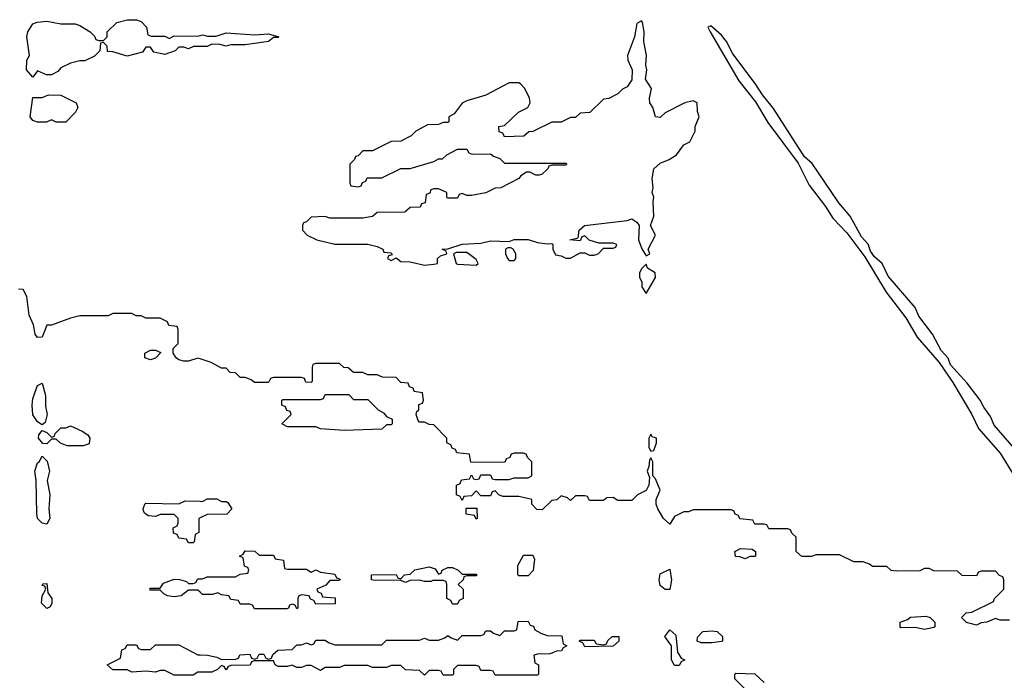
# Model space of a CAD drawing. Header units: inches. Extents: x 2701622 to 2964296, y 496201 to 720542.
# Tile 49 of 256: x 2739235 to 2743408, y 686344 to 689142. Entities that reach past the tile are written whole.
import ezdxf

# ---------------------------------------------------------------- set-up
doc = ezdxf.new("R2010")
doc.units = ezdxf.units.IN
doc.header["$MEASUREMENT"] = 0
doc.layers.add('C7638', color=7, linetype='Continuous')
doc.layers.add('C7648', color=7, linetype='Continuous')

msp = doc.modelspace()

# ---------------------------------------------------------------- linework, layer by layer
at = {"layer": 'C7638', "color": 4}
for points, elevation in [([(2740000, 689028.7), (2739971.6, 689028.4), (2739950, 689018), (2739930, 689026), (2739910, 689026), (2739894, 689010), (2739850, 688994), (2739804, 689004), (2739790, 689026), (2739770, 689026), (2739756, 689004), (2739690, 688988), (2739630, 689006), (2739607.3, 689007.3), (2739606, 689030), (2739590, 689046), (2739578, 689042), (2739574, 689010), (2739552.7, 688987.3), (2739511.6, 688968.4), (2739490, 688968), (2739450, 688958), (2739410, 688938), (2739396.9, 688923.1), (2739370, 688908), (2739348.4, 688908.4), (2739310, 688926), (2739290, 688898), (2739264, 688930), (2739265.2, 688970), (2739277.2, 688990), (2739265.2, 689070), (2739269.2, 689090), (2739290, 689124.7), (2739308.7, 689131.3), (2739350, 689136), (2739410, 689124.7), (2739470, 689124.7), (2739490, 689118), (2739534, 689090), (2739552.7, 689072.7), (2739558, 689058), (2739570, 689054), (2739590, 689054), (2739606, 689070), (2739606, 689090), (2739646, 689130), (2739690, 689142), (2739730, 689142), (2739750, 689134), (2739772, 689110), (2739778, 689078), (2739792.7, 689072.7), (2739850, 689072), (2739870, 689062), (2739890, 689074), (2739990, 689072), (2740000, 689075)], 4), ([(2740000, 687705.3), (2739990, 687708.7), (2739950, 687695.3), (2739930, 687695.3), (2739910, 687702), (2739898, 687710), (2739886, 687730), (2739886, 687750), (2739906, 687770), (2739906, 687830), (2739902, 687842), (2739867.3, 687847.3), (2739862, 687862), (2739830, 687878), (2739770, 687878), (2739750, 687888), (2739728.4, 687888.4), (2739710, 687898), (2739630, 687898), (2739610, 687888), (2739490, 687888), (2739450, 687878), (2739370, 687848), (2739350, 687848), (2739330, 687798), (2739310, 687795.3), (2739301.2, 687810), (2739294, 687850), (2739275.6, 687890), (2739265.1, 687970), (2739250, 687999), (2739230, 688001.2)], 8), ([(2740000, 687032.7), (2739994, 687030), (2739994, 686970), (2739978, 686962), (2739974, 686930), (2739970, 686926), (2739950, 686926), (2739942, 686942), (2739910, 686946), (2739902, 686962), (2739887.3, 686967.3), (2739886, 686990), (2739902, 686998), (2739906, 687010), (2739906, 687030), (2739890, 687046), (2739830, 687046), (2739810, 687038), (2739780.4, 687040.4), (2739766, 687050), (2739760.4, 687060.4), (2739758, 687070), (2739766, 687090), (2739770, 687094), (2739910, 687092), (2739936.4, 687103.6), (2740000, 687102.2)], 8), ([(2740000, 686717), (2739990, 686726), (2739950, 686726), (2739918.8, 686701.2), (2739890, 686697.2), (2739862, 686702), (2739846, 686710), (2739830, 686726), (2739790, 686726), (2739786, 686730), (2739790, 686734), (2739830, 686734), (2739844, 686756), (2739890, 686772), (2739911.6, 686771.6), (2739942, 686762), (2739950, 686754), (2739970, 686754), (2739982, 686758), (2739990, 686774), (2740000, 686774)], 8), ([(2740000, 686378), (2739990, 686378), (2739970, 686366), (2739890, 686366), (2739850, 686386), (2739830, 686386), (2739810, 686378), (2739770, 686382), (2739710, 686378), (2739690, 686388), (2739630, 686388), (2739606, 686410), (2739662, 686438), (2739667.3, 686472.7), (2739682, 686478), (2739690, 686494), (2739730, 686494), (2739738, 686478), (2739750, 686474), (2739790, 686474), (2739810, 686494), (2739910, 686494), (2739990, 686452), (2740000, 686451.8)], 8)]:
    msp.add_lwpolyline(points, dxfattribs=dict(at, elevation=elevation))
for points, elevation in [([(2739390, 688708), (2739370, 688718), (2739348.4, 688708.4), (2739310, 688708), (2739290, 688715.3), (2739279, 688730), (2739290, 688812), (2739330, 688812), (2739356.4, 688823.6), (2739410, 688822), (2739474, 688790), (2739482, 688770), (2739472, 688750), (2739430, 688708.7)], 4), ([(2739790, 687702), (2739766, 687710), (2739766, 687730), (2739790, 687742), (2739810, 687742), (2739832.7, 687732.7), (2739810, 687708.7)], 8), ([(2739330, 687426), (2739310, 687439), (2739290, 687468.7), (2739287.6, 687510), (2739290, 687538), (2739310, 687592), (2739330, 687602), (2739344.9, 687550), (2739344.9, 687504.9), (2739352, 687470), (2739343.6, 687436.4)], 8), ([(2739436.4, 687336.4), (2739408.4, 687348.4), (2739390, 687366), (2739370, 687366), (2739350, 687346), (2739332.7, 687347.3), (2739315.3, 687370), (2739316.4, 687383.6), (2739330, 687402), (2739350, 687394), (2739370, 687374), (2739382, 687378), (2739386, 687390), (2739410, 687414), (2739430, 687414), (2739450, 687422), (2739499.8, 687399.8), (2739523.6, 687383.6), (2739532, 687370), (2739530, 687346), (2739503.6, 687336.4)], 8), ([(2739350, 687005.2), (2739329.6, 687009.6), (2739310, 687029), (2739307.8, 687050), (2739305.2, 687190), (2739299.5, 687230), (2739310, 687264.7), (2739318, 687270), (2739330, 687294), (2739351.6, 687271.6), (2739361, 687230), (2739352, 687190), (2739362.8, 687130), (2739359.1, 687070), (2739363, 687030)], 8), ([(2739350, 686648.7), (2739327.3, 686670), (2739330, 686702), (2739346, 686730), (2739342, 686742), (2739330, 686746), (2739332.7, 686752.7), (2739350, 686754), (2739354.8, 686714.8), (2739371.3, 686690), (2739371, 686670), (2739364.7, 686655.3)], 8)]:
    msp.add_lwpolyline(points, close=True, dxfattribs=dict(at, elevation=elevation))
at = {"layer": 'C7648', "color": 4, "elevation": 8}
for points in [[(2741870, 689137.2), (2741850, 689126), (2741840.7, 689070), (2741811.3, 688990), (2741812, 688970), (2741830.8, 688930), (2741830, 688888), (2741810, 688858), (2741790, 688848), (2741770, 688828), (2741731.6, 688808.4), (2741710, 688806), (2741651.6, 688748.4), (2741610, 688746), (2741590, 688728), (2741570, 688728), (2741530, 688708.7), (2741490, 688708), (2741410, 688668), (2741392.7, 688667.3), (2741371.1, 688648.9), (2741290, 688646), (2741282, 688662), (2741267.3, 688667.3), (2741266, 688690), (2741290, 688694), (2741349, 688751), (2741388, 688770), (2741398, 688790), (2741395.3, 688810), (2741375.3, 688850), (2741358, 688870), (2741350, 688875.3), (2741310, 688875.3), (2741210, 688822), (2741130, 688798), (2741110, 688788), (2741076.9, 688743.1), (2741054, 688730), (2741054, 688710), (2741050, 688706), (2741030, 688706), (2741010, 688698), (2740963.6, 688696.4), (2740914, 688670), (2740894, 688650), (2740850, 688628), (2740810, 688626), (2740730, 688586), (2740690, 688586), (2740670, 688566), (2740658, 688562), (2740654, 688550), (2740634, 688530), (2740634, 688450), (2740638, 688438), (2740670, 688434), (2740682, 688438), (2740687.3, 688452.7), (2740702, 688458), (2740708, 688472), (2740770, 688472), (2740850, 688512), (2740890, 688512), (2740990, 688542), (2741010, 688552), (2741027.3, 688552.7), (2741046, 688570), (2741090, 688594), (2741130, 688594), (2741138, 688578), (2741152.7, 688572.7), (2741230, 688574), (2741243.6, 688563.6), (2741270, 688554), (2741290, 688534), (2741550, 688534), (2741554, 688530), (2741550, 688526), (2741490, 688526), (2741478, 688522), (2741474, 688510), (2741450, 688488), (2741436.9, 688483.1), (2741423.1, 688483.1), (2741396.4, 688496.4), (2741383.6, 688496.4), (2741359.6, 688480.4), (2741350.9, 688469.1), (2741274, 688430), (2741250, 688428), (2741210, 688408.7), (2741150, 688398), (2741130, 688398), (2741110, 688406), (2741098, 688402), (2741090, 688386), (2741050, 688386), (2741046, 688390), (2741046, 688410), (2741010, 688426), (2740990, 688426), (2740978, 688422), (2740972.7, 688407.3), (2740958, 688402), (2740954, 688366), (2740938, 688362), (2740932.7, 688347.3), (2740890, 688346), (2740867.3, 688327.3), (2740750, 688326), (2740730, 688308), (2740690, 688302), (2740550, 688302), (2740530, 688308), (2740470, 688306), (2740450, 688286), (2740438, 688282), (2740434, 688270), (2740434, 688250), (2740454, 688230), (2740494, 688210), (2740570, 688191.3), (2740711.1, 688191.1), (2740750, 688182), (2740774, 688170), (2740778, 688158), (2740810, 688154), (2740814, 688146), (2740798, 688142), (2740794, 688130), (2740810, 688122), (2740830, 688134), (2740850, 688118), (2740890, 688116), (2740950, 688102.8), (2740990, 688106.8), (2741006, 688110), (2741006, 688130), (2741018, 688142), (2741046, 688150), (2741042, 688162), (2741026, 688170), (2741050, 688171.3), (2741110, 688191), (2741190, 688196), (2741230, 688206), (2741310, 688202), (2741330, 688211), (2741390, 688211), (2741430, 688198), (2741470, 688192), (2741490, 688194), (2741494, 688190), (2741494, 688170), (2741505.4, 688145.4), (2741530, 688142), (2741550, 688131.3), (2741570, 688131.3), (2741610, 688154), (2741630, 688154), (2741650, 688144.7), (2741670, 688144.7), (2741686, 688150), (2741710, 688174), (2741750, 688174), (2741762, 688178), (2741766, 688190), (2741750, 688195.3), (2741690, 688195.3), (2741648.4, 688208.4), (2741630, 688226), (2741618, 688222), (2741610, 688206), (2741566, 688210), (2741602, 688218), (2741606, 688250), (2741629, 688271), (2741810, 688291.3), (2741830, 688298), (2741850, 688284.7), (2741861, 688270), (2741858, 688210), (2741871.1, 688171.1), (2741890, 688142), (2741906, 688150), (2741899, 688170), (2741929.2, 688230), (2741909.2, 688270), (2741922.7, 688310), (2741919.3, 688370), (2741922.7, 688390), (2741916, 688410), (2741919.3, 688430), (2741915.1, 688470), (2741922, 688510), (2741950, 688534.8), (2741988, 688550), (2742018, 688570), (2742050, 688612), (2742074.6, 688625.4), (2742098, 688670), (2742098, 688690), (2742115.3, 688730), (2742107.3, 688752.7), (2742106, 688790), (2742090, 688798), (2742054, 688790), (2741970, 688748), (2741950, 688728), (2741929.2, 688730), (2741919, 688770), (2741905.2, 688790), (2741903.7, 688810), (2741913.2, 688850), (2741887.6, 688890), (2741892.7, 688930), (2741889.4, 688950), (2741892, 688990), (2741879.6, 689050), (2741882, 689090), (2741875.1, 689130)], [(2741316.4, 688176.4), (2741303.6, 688176.4), (2741294, 688170), (2741294, 688150), (2741302, 688130), (2741310, 688122), (2741330, 688122), (2741338, 688130), (2741338, 688150), (2741326, 688170)], [(2741130, 688155.3), (2741084.7, 688155.3), (2741074, 688150), (2741084.7, 688110), (2741090, 688106), (2741170, 688102), (2741178, 688110), (2741170, 688126)], [(2741890, 688106), (2741871.6, 688088.4), (2741862, 688070), (2741862, 688050), (2741871.1, 688031.1), (2741872, 688010), (2741890, 687982), (2741929, 688050), (2741928.7, 688070), (2741895.3, 688090)], [(2740650, 687534), (2740710, 687534), (2740754, 687490), (2740776.9, 687476.9), (2740790, 687462), (2740814, 687450), (2740814, 687430), (2740810, 687426), (2740790, 687426), (2740770, 687408), (2740610, 687402), (2740510, 687408.7), (2740490, 687418), (2740370, 687418), (2740346, 687430), (2740386, 687470), (2740382, 687482), (2740367.3, 687487.3), (2740362, 687502), (2740346, 687510), (2740346, 687530), (2740350, 687534), (2740510, 687534), (2740522, 687538), (2740530, 687554), (2740630, 687554)], [(2741910, 687386), (2741902, 687370), (2741902, 687330), (2741910, 687314), (2741922, 687318), (2741934, 687350), (2741934, 687370), (2741915.3, 687375.3)], [(2741170, 687026), (2741162, 687042), (2741127.3, 687047.3), (2741127.3, 687072.7), (2741172.7, 687072.7), (2741174, 687030)], [(2742310, 686858), (2742287.3, 686867.3), (2742268.4, 686868.4), (2742266, 686890), (2742290, 686902), (2742339.6, 686899.6), (2742354, 686890), (2742354, 686870), (2742350, 686868), (2742330, 686868)], [(2741350, 686786), (2741346, 686790), (2741346, 686830), (2741370, 686874), (2741410, 686874), (2741416.9, 686856.9), (2741411, 686809), (2741390, 686786)], [(2741010, 686794), (2741022, 686798), (2741026, 686810), (2741050, 686822), (2741070, 686822), (2741094, 686810), (2741110, 686794), (2741170, 686794), (2741174, 686790), (2741170, 686786), (2741130, 686786), (2741118, 686782), (2741114, 686770), (2741094, 686750), (2741114, 686730), (2741114, 686690), (2741098, 686682), (2741090, 686666), (2741070, 686666), (2741062, 686682), (2741046, 686690), (2741046, 686750), (2741042, 686762), (2741030, 686766), (2740986, 686766), (2740978, 686762), (2740950, 686762), (2740930, 686768), (2740890, 686766), (2740870, 686758), (2740850, 686766), (2740731.6, 686768.4), (2740726, 686770), (2740726, 686790), (2740830, 686792), (2740838, 686778), (2740850, 686774), (2740866, 686790), (2740890, 686794), (2740910, 686812), (2740970, 686824.7), (2740996, 686816)], [(2741990, 686728), (2741970, 686728.7), (2741950, 686745.2), (2741945.7, 686770), (2741950, 686794.8), (2741990, 686814), (2741997, 686770)], [(2743070, 686559), (2743030, 686568), (2742970, 686566), (2742966, 686570), (2742966, 686590), (2742998, 686602), (2743010, 686611.3), (2743075.3, 686615.3), (2743094, 686610), (2743114, 686590), (2743114, 686570), (2743110, 686568)], [(2742010, 686406), (2741998, 686430), (2741998, 686490), (2741969.3, 686530), (2741990, 686558), (2742015.3, 686535.3), (2742023.6, 686463.6), (2742038, 686438), (2742054, 686430), (2742038, 686422), (2742030, 686406)], [(2742170, 686502), (2742123.1, 686503.1), (2742106, 686510), (2742107.3, 686527.3), (2742130, 686550.8), (2742170, 686554), (2742190.7, 686550.7), (2742214, 686530), (2742214, 686510), (2742210, 686508)], [(2741630, 686486), (2741622, 686502), (2741606, 686510), (2741610, 686514), (2741670, 686514), (2741678, 686498), (2741710, 686494), (2741722, 686498), (2741727.3, 686512.7), (2741746, 686530), (2741774, 686530), (2741774, 686510), (2741750, 686488)]]:
    msp.add_lwpolyline(points, close=True, dxfattribs=at)
at = {"layer": 'C7648', "color": 4}
for points, elevation in [([(2743494.7, 687274.7), (2743365.2, 687425.2), (2743350, 687462), (2743320.7, 687500.7), (2743305.1, 687530), (2743250, 687602), (2743180.5, 687680.5), (2743170, 687708.7), (2743140.4, 687740.4), (2743103.6, 687810), (2743045.6, 687885.6), (2743030, 687922.9), (2742915.6, 688055.6), (2742890, 688109.3), (2742858, 688138), (2742841.5, 688161.4), (2742830.7, 688190.7), (2742802.5, 688222.5), (2742754.7, 688310), (2742706.6, 688366.6), (2742593.2, 688533.2), (2742561.8, 688561.8), (2742430, 688766.6), (2742383.1, 688823.1), (2742352.2, 688872.2), (2742257, 688997), (2742230, 689049.4), (2742210, 689076.2), (2742163.5, 689116.5), (2742152, 689110), (2742162, 689090), (2742283.1, 688883.1), (2742354, 688794), (2742406, 688706), (2742534, 688534), (2742581.4, 688441.4), (2742650, 688351.3), (2742681.4, 688301.4), (2742739.9, 688239.9), (2742817.1, 688137.1), (2742907.5, 687987.5), (2742990, 687878.8), (2743038, 687798), (2743131.3, 687690), (2743190, 687604.7), (2743270.7, 687470), (2743298, 687410), (2743390, 687306), (2743488, 687148)], 8), ([(2740000, 689075), (2740010, 689078), (2740031.6, 689071.6), (2740068.4, 689071.6), (2740110, 689086.8), (2740230, 689078), (2740290, 689082), (2740334, 689070), (2740330, 689066), (2740310, 689066), (2740290, 689049), (2740190, 689035.3), (2740130, 689035.3), (2740109.4, 689029.4), (2740083.6, 689036.4), (2740050, 689038), (2740030, 689029), (2740000, 689028.7)], 4), ([(2743430, 686598), (2743390, 686598), (2743370, 686606), (2743334, 686590), (2743310, 686588), (2743290, 686578), (2743248.4, 686588.4), (2743226, 686610), (2743246, 686630), (2743270, 686632), (2743362, 686678), (2743366, 686690), (2743406, 686730), (2743406, 686770), (2743402, 686782), (2743387.3, 686787.3), (2743370, 686806), (2743310, 686806), (2743298, 686802), (2743290, 686786), (2743230, 686788), (2743210, 686806), (2743110, 686808), (2743090, 686818), (2743070, 686818), (2743050, 686808), (2742950, 686806), (2742928.4, 686808.4), (2742910, 686826), (2742850, 686826), (2742836.4, 686836.4), (2742810, 686846), (2742770, 686846), (2742710, 686875.3), (2742610, 686875.3), (2742590, 686868), (2742550, 686868), (2742526, 686890), (2742526, 686950), (2742507.3, 686967.3), (2742502, 686982), (2742490, 686986), (2742410, 686986), (2742402, 687002), (2742390, 687006), (2742350, 687006), (2742342, 687022), (2742287.3, 687027.3), (2742282, 687042), (2742268, 687048), (2742262, 687062), (2742250, 687066), (2742090, 687066), (2742070, 687058), (2742050, 687058), (2742010, 687038), (2741990, 687006), (2741964, 687030), (2741939.3, 687070), (2741932.3, 687090), (2741932.7, 687110), (2741949.2, 687150), (2741930, 687198), (2741918, 687210), (2741918, 687270), (2741910, 687286), (2741903.6, 687276.4), (2741902, 687250), (2741894, 687230), (2741903.6, 687203.6), (2741901, 687170), (2741890, 687148), (2741854, 687130), (2741830, 687106), (2741770, 687106), (2741750, 687118), (2741723.6, 687116.4), (2741710, 687106), (2741650, 687106), (2741642, 687122), (2741630, 687126), (2741590, 687126), (2741570, 687106), (2741556.4, 687116.4), (2741530, 687126), (2741511.6, 687108.4), (2741490, 687106), (2741450, 687066), (2741427.3, 687067.3), (2741406, 687090), (2741406, 687110), (2741350, 687122), (2741283.1, 687123.1), (2741266, 687130), (2741250, 687146), (2741238, 687142), (2741230, 687126), (2741190, 687126), (2741170, 687146), (2741150, 687126), (2741118, 687122), (2741110, 687106), (2741102, 687122), (2741086, 687130), (2741086, 687170), (2741102, 687178), (2741107.3, 687192.7), (2741142, 687198), (2741150, 687214), (2741158, 687198), (2741170, 687194), (2741182, 687198), (2741190, 687214), (2741230, 687214), (2741238, 687198), (2741250, 687194), (2741310, 687194), (2741330, 687202), (2741390, 687202), (2741406, 687210), (2741406, 687270), (2741387.3, 687287.3), (2741382, 687302), (2741370, 687306), (2741330, 687306), (2741318, 687302), (2741312.7, 687287.3), (2741298, 687282), (2741290, 687266), (2741147.3, 687267.3), (2741142, 687302), (2741087.3, 687307.3), (2741082, 687322), (2741067.3, 687327.3), (2741062, 687342), (2741046, 687350), (2741046, 687370), (2740990, 687426), (2740970, 687428), (2740950, 687438), (2740930, 687438), (2740924, 687444), (2740915.3, 687470), (2740918, 687482), (2740926, 687490), (2740927.3, 687512.7), (2740942, 687518), (2740946, 687530), (2740942, 687562), (2740907.3, 687567.3), (2740902, 687582), (2740887.3, 687587.3), (2740882, 687602), (2740850, 687606), (2740830, 687626), (2740772.7, 687627.3), (2740750, 687638), (2740710, 687638), (2740690, 687648), (2740650, 687648), (2740627.3, 687667.3), (2740608.4, 687668.4), (2740590, 687686), (2740490, 687686), (2740478, 687682), (2740474, 687670), (2740474, 687610), (2740470, 687606), (2740447.3, 687607.3), (2740442, 687622), (2740430, 687626), (2740310, 687626), (2740298, 687622), (2740290, 687606), (2740230, 687606), (2740216.4, 687616.4), (2740190, 687626), (2740170, 687626), (2740150, 687646), (2740127.3, 687647.3), (2740110, 687666), (2740090, 687666), (2740046, 687690), (2740000, 687705.3)], 8), ([(2740000, 687102.2), (2740010, 687102), (2740030, 687112), (2740070, 687112), (2740090, 687102), (2740110, 687102), (2740116.9, 687096.9), (2740134, 687070), (2740112.7, 687047.3), (2740030, 687046), (2740000, 687032.7)], 8), ([(2740000, 686774), (2740010, 686774), (2740030, 686782), (2740150, 686782), (2740170, 686794), (2740202, 686798), (2740206, 686810), (2740202, 686822), (2740187.3, 686827.3), (2740182, 686862), (2740166, 686870), (2740182, 686878), (2740190, 686892), (2740231.6, 686891.6), (2740250, 686874), (2740310, 686874), (2740318, 686858), (2740352.7, 686852.7), (2740358, 686818), (2740370, 686814), (2740450, 686814), (2740470, 686802), (2740490, 686812), (2740510, 686802), (2740570, 686794), (2740578, 686778), (2740592.7, 686772.7), (2740590, 686766), (2740550, 686766), (2740532.7, 686747.3), (2740494, 686730), (2740498, 686718), (2740512.7, 686712.7), (2740518, 686698), (2740572.7, 686692.7), (2740572.7, 686667.3), (2740490, 686666), (2740482, 686682), (2740467.3, 686687.3), (2740462, 686702), (2740430, 686706), (2740418, 686702), (2740414, 686690), (2740414, 686650), (2740410, 686646), (2740402, 686662), (2740390, 686666), (2740378, 686662), (2740374, 686650), (2740367.3, 686647.3), (2740230, 686646), (2740222, 686662), (2740210, 686666), (2740170, 686666), (2740162, 686682), (2740130, 686686), (2740122, 686702), (2740090, 686706), (2740074.6, 686714.6), (2740052, 686708), (2740010, 686708), (2740000, 686717)], 8), ([(2740000, 686451.8), (2740031.1, 686451.1), (2740070, 686442), (2740090, 686432), (2740150, 686434), (2740162, 686438), (2740168.4, 686451.6), (2740210, 686454), (2740218, 686438), (2740230, 686434), (2740242, 686438), (2740250, 686454), (2740270, 686454), (2740278, 686438), (2740290, 686434), (2740302, 686438), (2740307.3, 686452.7), (2740328.4, 686471.6), (2740390, 686474), (2740410, 686494), (2740430, 686494), (2740450, 686502), (2740470, 686494), (2740482, 686498), (2740490, 686514), (2740530, 686514), (2740543.6, 686503.6), (2740570, 686494), (2740770, 686494), (2740790, 686514), (2740930, 686514), (2740950, 686522), (2740970, 686514), (2741010, 686514), (2741036.4, 686523.6), (2741050, 686534), (2741063.6, 686523.6), (2741090, 686514), (2741110, 686534), (2741190, 686534), (2741202, 686538), (2741210, 686554), (2741230, 686554), (2741243.6, 686543.6), (2741270, 686534), (2741290, 686554), (2741330, 686554), (2741342, 686558), (2741347.3, 686592.7), (2741390, 686594), (2741398, 686578), (2741412.7, 686572.7), (2741418, 686558), (2741443.6, 686543.6), (2741470, 686534), (2741532.7, 686532.7), (2741538, 686498), (2741554, 686490), (2741538, 686482), (2741531.6, 686468.4), (2741510, 686468), (2741483.6, 686456.4), (2741430, 686455.3), (2741414, 686450), (2741418, 686418), (2741434, 686410), (2741434, 686370), (2741430, 686366), (2741250, 686366), (2741242, 686382), (2741230, 686386), (2741190, 686386), (2741182, 686402), (2741170, 686406), (2741090, 686406), (2741074, 686390), (2741074, 686370), (2741070, 686366), (2741030, 686366), (2741022, 686382), (2741010, 686386), (2740970, 686386), (2740950, 686366), (2740930, 686386), (2740870, 686388), (2740850, 686406), (2740810, 686406), (2740790, 686398), (2740730, 686398), (2740710, 686406), (2740610, 686406), (2740590, 686398), (2740530, 686398), (2740510, 686386), (2740470, 686406), (2740450, 686406), (2740430, 686398), (2740410, 686398), (2740390, 686408), (2740370, 686402), (2740330, 686402), (2740318, 686410), (2740310, 686426), (2740230, 686426), (2740218, 686422), (2740211.6, 686408.4), (2740130, 686406), (2740118, 686402), (2740110, 686388), (2740102, 686402), (2740090, 686406), (2740074, 686390), (2740050, 686378), (2740000, 686378)], 8), ([(2742330, 686286), (2742266, 686350), (2742266, 686370), (2742270, 686374), (2742350, 686372), (2742390, 686334)], 8)]:
    msp.add_lwpolyline(points, dxfattribs=dict(at, elevation=elevation))

doc.saveas('drawing.dxf')
